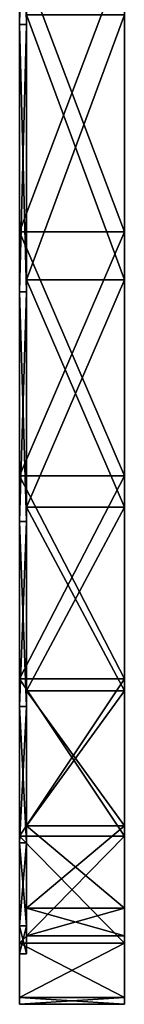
# Model space of a CAD drawing. Extents: x -0.1 to 4, y -15.1 to 44.9.
# Tile 1 of 28: x 1.3 to 2.8, y -15.1 to -1.1. Entities that reach past the tile are written whole.
import ezdxf

# ---------------------------------------------------------------- set-up
doc = ezdxf.new("R2010")
doc.units = 0
doc.header["$LTSCALE"] = 2.54
doc.layers.get('0').update_dxf_attribs({"color": 13, "linetype": 'CONTINUOUS'})

# ---------------------------------------------------------------- blocks, each defined once
blk = doc.blocks.new('CIRCOLO-LED-M-10811-10861_')
at = {"color": 0}
for p, q in [((1.263, -1.147, 7.139), (1.263, 3.106, 4.837)), ((1.263, 3.106, 58.465), (1.263, -1.147, 56.163)), ((1.263, 3.106, 58.465), (1.263, -1.147, 56.163)), ((1.263, -1.147, 7.139), (1.263, 3.106, 4.837)), ((1.363, 3.106, 58.465), (1.363, -1.147, 56.163)), ((1.363, -1.147, 7.139), (1.363, 3.106, 4.837)), ((1.363, -1.147, 7.139), (1.363, 3.106, 4.837)), ((1.363, 3.106, 58.465), (1.363, -1.147, 56.163)), ((1.263, -0.132, 5.67), (1.263, -4.106, 8.413)), ((1.263, -4.106, 54.889), (1.263, -0.132, 57.632)), ((1.263, -4.106, 54.889), (1.263, -0.132, 57.632)), ((1.263, -0.132, 5.67), (1.263, -4.106, 8.413)), ((2.763, -4.106, 8.413), (2.763, -0.132, 5.67)), ((2.763, -0.132, 57.632), (2.763, -4.106, 54.889)), ((2.763, -0.132, 57.632), (2.763, -4.106, 54.889)), ((2.763, -4.106, 8.413), (2.763, -0.132, 5.67)), ((1.363, -1.007, 55.95), (1.363, -4.79, 53.005)), ((1.363, -4.79, 10.297), (1.363, -1.007, 7.352)), ((1.363, -1.007, 55.95), (1.363, -4.79, 53.005)), ((1.363, -4.79, 10.297), (1.363, -1.007, 7.352)), ((2.763, -4.79, 53.005), (2.763, -1.007, 55.95)), ((2.763, -1.007, 7.352), (2.763, -4.79, 10.297)), ((2.763, -4.79, 53.005), (2.763, -1.007, 55.95)), ((2.763, -1.007, 7.352), (2.763, -4.79, 10.297)), ((1.263, -4.963, 10.109), (1.263, -1.147, 7.139)), ((1.263, -1.147, 56.163), (1.263, -4.963, 53.193)), ((1.363, -1.147, 56.163), (1.263, -1.147, 56.163)), ((1.363, -1.147, 56.163), (1.263, -1.147, 56.163)), ((1.263, -1.147, 56.163), (1.263, -4.963, 53.193)), ((1.363, -1.147, 7.139), (1.263, -1.147, 7.139)), ((1.263, -4.963, 10.109), (1.263, -1.147, 7.139)), ((1.363, -1.147, 7.139), (1.263, -1.147, 7.139)), ((1.363, -1.147, 56.163), (1.363, -4.963, 53.193)), ((1.363, -4.963, 10.109), (1.363, -1.147, 7.139)), ((1.363, -4.963, 10.109), (1.363, -1.147, 7.139)), ((1.363, -1.147, 56.163), (1.363, -4.963, 53.193)), ((1.263, -4.106, 8.413), (1.263, -7.588, 11.757)), ((1.263, -7.588, 51.545), (1.263, -4.106, 54.889)), ((2.763, -4.106, 54.889), (1.263, -4.106, 54.889)), ((1.263, -7.588, 51.545), (1.263, -4.106, 54.889)), ((2.763, -4.106, 54.889), (1.263, -4.106, 54.889)), ((1.263, -4.106, 8.413), (1.263, -7.588, 11.757)), ((1.263, -4.106, 8.413), (2.763, -4.106, 8.413)), ((1.263, -4.106, 8.413), (2.763, -4.106, 8.413)), ((2.763, -7.588, 11.757), (2.763, -4.106, 8.413)), ((2.763, -4.106, 54.889), (2.763, -7.588, 51.545)), ((2.763, -4.106, 54.889), (2.763, -7.588, 51.545)), ((2.763, -7.588, 11.757), (2.763, -4.106, 8.413)), ((1.363, -4.79, 53.005), (1.363, -8.037, 49.478)), ((1.363, -8.037, 13.824), (1.363, -4.79, 10.297)), ((2.763, -4.79, 53.005), (1.363, -4.79, 53.005)), ((2.763, -4.79, 53.005), (1.363, -4.79, 53.005)), ((1.363, -4.79, 53.005), (1.363, -8.037, 49.478)), ((2.763, -4.79, 10.297), (1.363, -4.79, 10.297)), ((1.363, -8.037, 13.824), (1.363, -4.79, 10.297)), ((2.763, -4.79, 10.297), (1.363, -4.79, 10.297)), ((2.763, -8.037, 49.478), (2.763, -4.79, 53.005)), ((2.763, -4.79, 10.297), (2.763, -8.037, 13.824)), ((2.763, -8.037, 49.478), (2.763, -4.79, 53.005)), ((2.763, -4.79, 10.297), (2.763, -8.037, 13.824)), ((1.263, -4.963, 53.193), (1.263, -8.238, 49.635)), ((1.263, -8.238, 13.667), (1.263, -4.963, 10.109)), ((1.363, -4.963, 53.193), (1.263, -4.963, 53.193)), ((1.363, -4.963, 53.193), (1.263, -4.963, 53.193)), ((1.263, -4.963, 53.193), (1.263, -8.238, 49.635)), ((1.363, -4.963, 10.109), (1.263, -4.963, 10.109)), ((1.263, -8.238, 13.667), (1.263, -4.963, 10.109)), ((1.363, -4.963, 10.109), (1.263, -4.963, 10.109)), ((1.363, -4.963, 53.193), (1.363, -8.238, 49.635)), ((1.363, -8.238, 13.667), (1.363, -4.963, 10.109)), ((1.363, -8.238, 13.667), (1.363, -4.963, 10.109)), ((1.363, -4.963, 53.193), (1.363, -8.238, 49.635)), ((1.263, -7.588, 11.757), (1.263, -10.488, 15.617)), ((1.263, -10.488, 47.685), (1.263, -7.588, 51.545)), ((2.763, -7.588, 51.545), (1.263, -7.588, 51.545)), ((1.263, -10.488, 47.685), (1.263, -7.588, 51.545)), ((2.763, -7.588, 51.545), (1.263, -7.588, 51.545)), ((1.263, -7.588, 11.757), (1.263, -10.488, 15.617)), ((1.263, -7.588, 11.757), (2.763, -7.588, 11.757)), ((1.263, -7.588, 11.757), (2.763, -7.588, 11.757)), ((2.763, -10.488, 15.617), (2.763, -7.588, 11.757)), ((2.763, -7.588, 51.545), (2.763, -10.488, 47.685)), ((2.763, -7.588, 51.545), (2.763, -10.488, 47.685)), ((2.763, -10.488, 15.617), (2.763, -7.588, 11.757)), ((1.363, -8.037, 49.478), (1.363, -10.659, 45.465)), ((1.363, -10.659, 17.837), (1.363, -8.037, 13.824)), ((2.763, -8.037, 49.478), (1.363, -8.037, 49.478)), ((2.763, -8.037, 49.478), (1.363, -8.037, 49.478)), ((1.363, -8.037, 49.478), (1.363, -10.659, 45.465)), ((2.763, -8.037, 13.824), (1.363, -8.037, 13.824)), ((1.363, -10.659, 17.837), (1.363, -8.037, 13.824)), ((2.763, -8.037, 13.824), (1.363, -8.037, 13.824)), ((2.763, -10.659, 45.465), (2.763, -8.037, 49.478)), ((2.763, -8.037, 13.824), (2.763, -10.659, 17.837)), ((2.763, -10.659, 45.465), (2.763, -8.037, 49.478)), ((2.763, -8.037, 13.824), (2.763, -10.659, 17.837)), ((1.263, -8.238, 49.635), (1.263, -10.883, 45.587)), ((1.263, -10.883, 17.715), (1.263, -8.238, 13.667)), ((1.363, -8.238, 49.635), (1.263, -8.238, 49.635)), ((1.363, -8.238, 49.635), (1.263, -8.238, 49.635)), ((1.263, -8.238, 49.635), (1.263, -10.883, 45.587)), ((1.363, -8.238, 13.667), (1.263, -8.238, 13.667)), ((1.263, -10.883, 17.715), (1.263, -8.238, 13.667)), ((1.363, -8.238, 13.667), (1.263, -8.238, 13.667)), ((1.363, -8.238, 49.635), (1.363, -10.883, 45.587)), ((1.363, -10.883, 17.715), (1.363, -8.238, 13.667)), ((1.363, -10.883, 17.715), (1.363, -8.238, 13.667)), ((1.363, -8.238, 49.635), (1.363, -10.883, 45.587)), ((1.263, -10.488, 15.617), (1.263, -12.732, 19.892)), ((1.263, -12.732, 43.41), (1.263, -10.488, 47.685)), ((2.763, -10.488, 47.685), (1.263, -10.488, 47.685)), ((1.263, -12.732, 43.41), (1.263, -10.488, 47.685)), ((2.763, -10.488, 47.685), (1.263, -10.488, 47.685)), ((1.263, -10.488, 15.617), (1.263, -12.732, 19.892)), ((1.263, -10.488, 15.617), (2.763, -10.488, 15.617)), ((1.263, -10.488, 15.617), (2.763, -10.488, 15.617)), ((2.763, -10.488, 47.685), (2.763, -12.732, 43.41)), ((2.763, -12.732, 19.892), (2.763, -10.488, 15.617)), ((2.763, -10.488, 47.685), (2.763, -12.732, 43.41)), ((2.763, -12.732, 19.892), (2.763, -10.488, 15.617)), ((1.363, -10.659, 45.465), (1.363, -12.584, 41.075)), ((1.363, -12.584, 22.227), (1.363, -10.659, 17.837)), ((2.763, -10.659, 45.465), (1.363, -10.659, 45.465)), ((2.763, -10.659, 45.465), (1.363, -10.659, 45.465)), ((1.363, -10.659, 45.465), (1.363, -12.584, 41.075)), ((2.763, -10.659, 17.837), (1.363, -10.659, 17.837)), ((1.363, -12.584, 22.227), (1.363, -10.659, 17.837)), ((2.763, -10.659, 17.837), (1.363, -10.659, 17.837)), ((2.763, -12.584, 41.075), (2.763, -10.659, 45.465)), ((2.763, -10.659, 17.837), (2.763, -12.584, 22.227)), ((2.763, -12.584, 41.075), (2.763, -10.659, 45.465)), ((2.763, -10.659, 17.837), (2.763, -12.584, 22.227)), ((1.263, -10.883, 45.587), (1.263, -12.826, 41.158)), ((1.263, -12.826, 22.144), (1.263, -10.883, 17.715)), ((1.363, -10.883, 45.587), (1.263, -10.883, 45.587)), ((1.363, -10.883, 45.587), (1.263, -10.883, 45.587)), ((1.263, -10.883, 45.587), (1.263, -12.826, 41.158)), ((1.363, -10.883, 17.715), (1.263, -10.883, 17.715)), ((1.263, -12.826, 22.144), (1.263, -10.883, 17.715)), ((1.363, -10.883, 17.715), (1.263, -10.883, 17.715)), ((1.363, -10.883, 45.587), (1.363, -12.826, 41.158)), ((1.363, -12.826, 22.144), (1.363, -10.883, 17.715)), ((1.363, -12.826, 22.144), (1.363, -10.883, 17.715)), ((1.363, -10.883, 45.587), (1.363, -12.826, 41.158)), ((1.363, -12.584, 41.075), (1.363, -13.761, 36.428)), ((1.363, -13.761, 26.874), (1.363, -12.584, 22.227)), ((2.763, -12.584, 41.075), (1.363, -12.584, 41.075)), ((2.763, -12.584, 41.075), (1.363, -12.584, 41.075)), ((1.363, -12.584, 41.075), (1.363, -13.761, 36.428)), ((2.763, -12.584, 22.227), (1.363, -12.584, 22.227)), ((1.363, -13.761, 26.874), (1.363, -12.584, 22.227)), ((2.763, -12.584, 22.227), (1.363, -12.584, 22.227)), ((2.763, -13.761, 36.428), (2.763, -12.584, 41.075)), ((2.763, -12.584, 22.227), (2.763, -13.761, 26.874)), ((2.763, -13.761, 36.428), (2.763, -12.584, 41.075)), ((2.763, -12.584, 22.227), (2.763, -13.761, 26.874)), ((1.263, -12.732, 19.892), (1.263, -14.26, 24.472)), ((1.263, -14.26, 38.83), (1.263, -12.732, 43.41)), ((2.763, -12.732, 43.41), (1.263, -12.732, 43.41)), ((1.263, -14.26, 38.83), (1.263, -12.732, 43.41)), ((2.763, -12.732, 43.41), (1.263, -12.732, 43.41)), ((1.263, -12.732, 19.892), (1.263, -14.26, 24.472)), ((1.263, -12.732, 19.892), (2.763, -12.732, 19.892)), ((1.263, -12.732, 19.892), (2.763, -12.732, 19.892)), ((2.763, -12.732, 43.41), (2.763, -14.26, 38.83)), ((2.763, -14.26, 24.472), (2.763, -12.732, 19.892)), ((2.763, -12.732, 43.41), (2.763, -14.26, 38.83)), ((2.763, -14.26, 24.472), (2.763, -12.732, 19.892)), ((1.263, -12.826, 41.158), (1.263, -14.013, 36.47)), ((1.263, -14.013, 26.832), (1.263, -12.826, 22.144)), ((1.363, -12.826, 41.158), (1.263, -12.826, 41.158)), ((1.363, -12.826, 41.158), (1.263, -12.826, 41.158)), ((1.263, -12.826, 41.158), (1.263, -14.013, 36.47)), ((1.363, -12.826, 22.144), (1.263, -12.826, 22.144)), ((1.263, -14.013, 26.832), (1.263, -12.826, 22.144)), ((1.363, -12.826, 22.144), (1.263, -12.826, 22.144)), ((1.363, -12.826, 41.158), (1.363, -14.013, 36.47)), ((1.363, -14.013, 26.832), (1.363, -12.826, 22.144)), ((1.363, -14.013, 26.832), (1.363, -12.826, 22.144)), ((1.363, -12.826, 41.158), (1.363, -14.013, 36.47)), ((1.363, -13.761, 36.428), (1.363, -14.157, 31.651)), ((1.363, -14.157, 31.651), (1.363, -13.761, 26.874)), ((2.763, -13.761, 36.428), (1.363, -13.761, 36.428)), ((2.763, -13.761, 36.428), (1.363, -13.761, 36.428)), ((1.363, -13.761, 36.428), (1.363, -14.157, 31.651)), ((2.763, -13.761, 26.874), (1.363, -13.761, 26.874)), ((1.363, -14.157, 31.651), (1.363, -13.761, 26.874)), ((2.763, -13.761, 26.874), (1.363, -13.761, 26.874)), ((2.763, -13.761, 26.874), (2.763, -14.157, 31.651)), ((2.763, -14.157, 31.651), (2.763, -13.761, 36.428)), ((2.763, -14.157, 31.651), (2.763, -13.761, 36.428)), ((2.763, -13.761, 26.874), (2.763, -14.157, 31.651)), ((1.263, -14.013, 36.47), (1.263, -14.412, 31.651)), ((1.263, -14.412, 31.651), (1.263, -14.013, 26.832)), ((1.363, -14.013, 36.47), (1.263, -14.013, 36.47)), ((1.363, -14.013, 36.47), (1.263, -14.013, 36.47)), ((1.263, -14.013, 36.47), (1.263, -14.412, 31.651)), ((1.363, -14.013, 26.832), (1.263, -14.013, 26.832)), ((1.263, -14.412, 31.651), (1.263, -14.013, 26.832)), ((1.363, -14.013, 26.832), (1.263, -14.013, 26.832)), ((1.363, -14.013, 36.47), (1.363, -14.412, 31.651)), ((1.363, -14.412, 31.651), (1.363, -14.013, 26.832)), ((1.363, -14.412, 31.651), (1.363, -14.013, 26.832)), ((1.363, -14.013, 36.47), (1.363, -14.412, 31.651)), ((2.763, -14.157, 31.651), (1.363, -14.157, 31.651)), ((2.763, -14.157, 31.651), (1.363, -14.157, 31.651)), ((1.263, -14.26, 24.472), (1.263, -15.035, 29.237)), ((1.263, -15.035, 34.065), (1.263, -14.26, 38.83)), ((2.763, -14.26, 38.83), (1.263, -14.26, 38.83)), ((1.263, -15.035, 34.065), (1.263, -14.26, 38.83)), ((2.763, -14.26, 38.83), (1.263, -14.26, 38.83)), ((1.263, -14.26, 24.472), (1.263, -15.035, 29.237)), ((1.263, -14.26, 24.472), (2.763, -14.26, 24.472)), ((1.263, -14.26, 24.472), (2.763, -14.26, 24.472)), ((2.763, -14.26, 38.83), (2.763, -15.035, 34.065)), ((2.763, -15.035, 29.237), (2.763, -14.26, 24.472)), ((2.763, -14.26, 38.83), (2.763, -15.035, 34.065)), ((2.763, -15.035, 29.237), (2.763, -14.26, 24.472)), ((1.363, -14.412, 31.651), (1.263, -14.412, 31.651)), ((1.363, -14.412, 31.651), (1.263, -14.412, 31.651)), ((1.263, -15.035, 29.237), (1.263, -15.132, 31.651)), ((1.263, -15.132, 31.651), (1.263, -15.035, 34.065)), ((2.763, -15.035, 34.065), (1.263, -15.035, 34.065)), ((1.263, -15.132, 31.651), (1.263, -15.035, 34.065)), ((1.263, -15.035, 29.237), (1.263, -15.132, 31.651)), ((1.263, -15.035, 29.237), (2.763, -15.035, 29.237)), ((2.763, -15.035, 34.065), (1.263, -15.035, 34.065)), ((1.263, -15.035, 29.237), (2.763, -15.035, 29.237)), ((2.763, -15.035, 34.065), (2.763, -15.132, 31.651)), ((2.763, -15.132, 31.651), (2.763, -15.035, 29.237)), ((2.763, -15.035, 34.065), (2.763, -15.132, 31.651)), ((2.763, -15.132, 31.651), (2.763, -15.035, 29.237)), ((1.263, -15.132, 31.651), (2.763, -15.132, 31.651)), ((1.263, -15.132, 31.651), (2.763, -15.132, 31.651))]:
    blk.add_line(p, q, dxfattribs=at)
mesh = blk.add_polyface(dxfattribs=at)
corners = [(1.263, -15.035, 34.065), (1.263, -15.035, 29.237), (1.263, -15.132, 31.651), (1.263, -14.26, 38.83), (1.263, -14.412, 31.651), (1.263, -14.013, 36.47), (1.263, -12.732, 43.41), (1.263, -12.826, 41.158), (1.263, -10.883, 45.587), (1.263, -10.488, 47.685), (1.263, -8.238, 49.635), (1.263, -7.588, 51.545), (1.263, -4.963, 53.193), (1.263, -4.106, 54.889), (1.263, -1.147, 56.163), (1.263, -0.132, 57.632), (1.263, 3.106, 58.465), (1.263, 4.23, 59.701), (1.263, 7.68, 60.035), (1.263, 8.867, 61.045), (1.263, 12.45, 60.831), (1.263, 13.66, 61.627), (1.263, 17.286, 60.831), (1.263, 18.484, 61.432), (1.263, 22.056, 60.035), (1.263, 23.214, 60.467), (1.263, 26.629, 58.465), (1.263, 27.729, 58.755), (1.263, 30.882, 56.163), (1.263, 31.91, 56.341), (1.263, 34.699, 53.193), (1.263, 35.65, 53.287), (1.263, 37.974, 49.635), (1.263, 38.851, 49.673), (1.263, 40.619, 45.587), (1.263, 41.431, 45.593), (1.263, 42.561, 41.158), (1.263, 43.324, 41.151), (1.263, 43.748, 36.47), (1.263, 44.479, 36.463), (1.263, 44.148, 31.651), (1.263, -14.26, 24.472), (1.263, -14.013, 26.832), (1.263, -12.732, 19.892), (1.263, -12.826, 22.144), (1.263, -10.883, 17.715), (1.263, -10.488, 15.617), (1.263, -8.238, 13.667), (1.263, -7.588, 11.757), (1.263, -4.963, 10.109), (1.263, -4.106, 8.413), (1.263, -1.147, 7.139), (1.263, -0.132, 5.67), (1.263, 3.106, 4.837), (1.263, 4.23, 3.601), (1.263, 7.68, 3.267), (1.263, 8.867, 2.257), (1.263, 12.45, 2.471), (1.263, 13.66, 1.675), (1.263, 17.286, 2.471), (1.263, 18.484, 1.87), (1.263, 22.056, 3.267), (1.263, 23.214, 2.835), (1.263, 26.629, 4.837), (1.263, 27.729, 4.547), (1.263, 30.882, 7.139), (1.263, 31.91, 6.961), (1.263, 34.699, 10.109), (1.263, 35.65, 10.015), (1.263, 37.974, 13.667), (1.263, 38.851, 13.629), (1.263, 40.619, 17.715), (1.263, 41.431, 17.709), (1.263, 42.561, 22.144), (1.263, 43.324, 22.151), (1.263, 43.748, 26.832), (1.263, 44.479, 26.839), (1.263, 44.868, 31.651)]
mesh.append_faces([[corners[k] for k in face] for face in [(0, 1, 2), (76, 39, 77)]], dxfattribs={"vtx0": -1, "color": 0})
mesh.append_faces([[corners[k] for k in face] for face in [(4, 3, 5), (5, 6, 7), (7, 6, 8), (8, 9, 10), (10, 11, 12), (12, 13, 14), (14, 15, 16), (16, 17, 18), (18, 19, 20), (20, 21, 22), (22, 23, 24), (24, 25, 26), (26, 27, 28), (28, 29, 30), (30, 31, 32), (32, 33, 34), (34, 35, 36), (36, 37, 38), (38, 39, 40), (41, 42, 43), (43, 45, 46), (46, 47, 48), (48, 49, 50), (50, 51, 52), (52, 53, 54), (54, 55, 56), (56, 57, 58), (58, 59, 60), (60, 61, 62), (62, 63, 64), (64, 65, 66), (66, 67, 68), (68, 69, 70), (70, 71, 72), (72, 73, 74), (74, 75, 76)]], dxfattribs={"vtx0": -1, "vtx1": -1, "color": 0})
mesh.append_faces([[corners[k] for k in face] for face in [(1, 3, 4), (76, 40, 39)]], dxfattribs={"vtx0": -1, "vtx1": -1, "vtx2": -1, "color": 0})
mesh.append_faces([[corners[k] for k in face] for face in [(1, 0, 3), (5, 3, 6), (8, 6, 9), (10, 9, 11), (12, 11, 13), (14, 13, 15), (16, 15, 17), (18, 17, 19), (20, 19, 21), (22, 21, 23), (24, 23, 25), (26, 25, 27), (28, 27, 29), (30, 29, 31), (32, 31, 33), (34, 33, 35), (36, 35, 37), (38, 37, 39), (4, 41, 1), (41, 4, 42), (43, 42, 44), (43, 44, 45), (46, 45, 47), (48, 47, 49), (50, 49, 51), (52, 51, 53), (54, 53, 55), (56, 55, 57), (58, 57, 59), (60, 59, 61), (62, 61, 63), (64, 63, 65), (66, 65, 67), (68, 67, 69), (70, 69, 71), (72, 71, 73), (74, 73, 75), (76, 75, 40)]], dxfattribs={"vtx0": -1, "vtx2": -1, "color": 0})
mesh = blk.add_polyface(dxfattribs=at)
corners = [(2.763, -15.035, 29.237), (2.763, -15.035, 34.065), (2.763, -15.132, 31.651), (2.763, -14.26, 24.472), (2.763, -14.26, 38.83), (2.763, -14.157, 31.651), (2.763, -13.761, 26.874), (2.763, -12.732, 19.892), (2.763, -12.584, 22.227), (2.763, -10.488, 15.617), (2.763, -10.659, 17.837), (2.763, -8.037, 13.824), (2.763, -7.588, 11.757), (2.763, -4.79, 10.297), (2.763, -4.106, 8.413), (2.763, -1.007, 7.352), (2.763, -0.132, 5.67), (2.763, 3.209, 5.071), (2.763, 4.23, 3.601), (2.763, 7.743, 3.514), (2.763, 8.867, 2.257), (2.763, 12.471, 2.725), (2.763, 13.66, 1.675), (2.763, 17.265, 2.725), (2.763, 18.484, 1.87), (2.763, 21.993, 3.514), (2.763, 23.214, 2.835), (2.763, 26.527, 5.071), (2.763, 27.729, 4.547), (2.763, 30.743, 7.352), (2.763, 31.91, 6.961), (2.763, 34.526, 10.297), (2.763, 35.65, 10.015), (2.763, 37.773, 13.824), (2.763, 38.851, 13.629), (2.763, 40.394, 17.837), (2.763, 41.431, 17.709), (2.763, 42.32, 22.227), (2.763, 43.324, 22.151), (2.763, 43.497, 26.874), (2.763, 44.479, 26.839), (2.763, 43.893, 31.651), (2.763, -13.761, 36.428), (2.763, -12.732, 43.41), (2.763, -12.584, 41.075), (2.763, -10.488, 47.685), (2.763, -10.659, 45.465), (2.763, -8.037, 49.478), (2.763, -7.588, 51.545), (2.763, -4.79, 53.005), (2.763, -4.106, 54.889), (2.763, -1.007, 55.95), (2.763, -0.132, 57.632), (2.763, 3.209, 58.231), (2.763, 4.23, 59.701), (2.763, 7.743, 59.788), (2.763, 8.867, 61.045), (2.763, 12.471, 60.577), (2.763, 13.66, 61.627), (2.763, 17.265, 60.577), (2.763, 18.484, 61.432), (2.763, 21.993, 59.788), (2.763, 23.214, 60.467), (2.763, 26.527, 58.231), (2.763, 27.729, 58.755), (2.763, 30.743, 55.95), (2.763, 31.91, 56.341), (2.763, 34.526, 53.005), (2.763, 35.65, 53.287), (2.763, 37.773, 49.478), (2.763, 38.851, 49.673), (2.763, 40.394, 45.465), (2.763, 41.431, 45.593), (2.763, 42.32, 41.075), (2.763, 43.324, 41.151), (2.763, 43.497, 36.428), (2.763, 44.479, 36.463), (2.763, 44.868, 31.651)]
mesh.append_faces([[corners[k] for k in face] for face in [(0, 1, 2), (76, 40, 77)]], dxfattribs={"vtx0": -1, "color": 0})
mesh.append_faces([[corners[k] for k in face] for face in [(1, 3, 4), (5, 3, 6), (6, 7, 8), (8, 9, 10), (10, 9, 11), (11, 12, 13), (13, 14, 15), (15, 16, 17), (17, 18, 19), (19, 20, 21), (21, 22, 23), (23, 24, 25), (25, 26, 27), (27, 28, 29), (29, 30, 31), (31, 32, 33), (33, 34, 35), (35, 36, 37), (37, 38, 39), (39, 40, 41), (4, 42, 43), (42, 4, 5), (43, 44, 45), (45, 47, 48), (48, 49, 50), (50, 51, 52), (52, 53, 54), (54, 55, 56), (56, 57, 58), (58, 59, 60), (60, 61, 62), (62, 63, 64), (64, 65, 66), (66, 67, 68), (68, 69, 70), (70, 71, 72), (72, 73, 74), (74, 75, 76)]], dxfattribs={"vtx0": -1, "vtx1": -1, "color": 0})
mesh.append_faces([[corners[k] for k in face] for face in [(4, 3, 5), (76, 41, 40)]], dxfattribs={"vtx0": -1, "vtx1": -1, "vtx2": -1, "color": 0})
mesh.append_faces([[corners[k] for k in face] for face in [(1, 0, 3), (6, 3, 7), (8, 7, 9), (11, 9, 12), (13, 12, 14), (15, 14, 16), (17, 16, 18), (19, 18, 20), (21, 20, 22), (23, 22, 24), (25, 24, 26), (27, 26, 28), (29, 28, 30), (31, 30, 32), (33, 32, 34), (35, 34, 36), (37, 36, 38), (39, 38, 40), (43, 42, 44), (45, 44, 46), (45, 46, 47), (48, 47, 49), (50, 49, 51), (52, 51, 53), (54, 53, 55), (56, 55, 57), (58, 57, 59), (60, 59, 61), (62, 61, 63), (64, 63, 65), (66, 65, 67), (68, 67, 69), (70, 69, 71), (72, 71, 73), (74, 73, 75), (76, 75, 41)]], dxfattribs={"vtx0": -1, "vtx2": -1, "color": 0})
mesh = blk.add_polyface(dxfattribs=at)
corners = [(1.363, -14.013, 36.47), (1.363, -14.157, 31.651), (1.363, -14.412, 31.651), (1.363, -13.761, 36.428), (1.363, -12.826, 41.158), (1.363, -12.584, 41.075), (1.363, -10.883, 45.587), (1.363, -10.659, 45.465), (1.363, -8.238, 49.635), (1.363, -8.037, 49.478), (1.363, -4.963, 53.193), (1.363, -4.79, 53.005), (1.363, -1.147, 56.163), (1.363, -1.007, 55.95), (1.363, 3.106, 58.465), (1.363, 3.209, 58.231), (1.363, 7.68, 60.035), (1.363, 7.743, 59.788), (1.363, 12.45, 60.831), (1.363, 12.471, 60.577), (1.363, 17.286, 60.831), (1.363, 17.265, 60.577), (1.363, 21.993, 59.788), (1.363, 22.056, 60.035), (1.363, 26.527, 58.231), (1.363, 26.629, 58.465), (1.363, 30.743, 55.95), (1.363, 30.882, 56.163), (1.363, 34.526, 53.005), (1.363, 34.699, 53.193), (1.363, 37.773, 49.478), (1.363, 37.974, 49.635), (1.363, 40.394, 45.465), (1.363, 40.619, 45.587), (1.363, 42.32, 41.075), (1.363, 42.561, 41.158), (1.363, 43.497, 36.428), (1.363, 43.748, 36.47), (1.363, 43.893, 31.651), (1.363, 44.148, 31.651), (1.363, -14.013, 26.832), (1.363, -13.761, 26.874), (1.363, -12.826, 22.144), (1.363, -12.584, 22.227), (1.363, -10.883, 17.715), (1.363, -10.659, 17.837), (1.363, -8.238, 13.667), (1.363, -8.037, 13.824), (1.363, -4.963, 10.109), (1.363, -4.79, 10.297), (1.363, -1.147, 7.139), (1.363, -1.007, 7.352), (1.363, 3.106, 4.837), (1.363, 3.209, 5.071), (1.363, 7.68, 3.267), (1.363, 7.743, 3.514), (1.363, 12.45, 2.471), (1.363, 12.471, 2.725), (1.363, 17.286, 2.471), (1.363, 17.265, 2.725), (1.363, 21.993, 3.514), (1.363, 22.056, 3.267), (1.363, 26.527, 5.071), (1.363, 26.629, 4.837), (1.363, 30.743, 7.352), (1.363, 30.882, 7.139), (1.363, 34.526, 10.297), (1.363, 34.699, 10.109), (1.363, 37.773, 13.824), (1.363, 37.974, 13.667), (1.363, 40.394, 17.837), (1.363, 40.619, 17.715), (1.363, 42.32, 22.227), (1.363, 42.561, 22.144), (1.363, 43.497, 26.874), (1.363, 43.748, 26.832)]
mesh.append_faces([[corners[k] for k in face] for face in [(0, 1, 2), (1, 0, 3), (3, 4, 5), (5, 6, 7), (7, 8, 9), (9, 10, 11), (11, 12, 13), (13, 14, 15), (15, 16, 17), (17, 18, 19), (19, 20, 21), (21, 20, 22), (22, 23, 24), (24, 25, 26), (26, 27, 28), (28, 29, 30), (30, 31, 32), (32, 33, 34), (34, 35, 36), (36, 37, 38), (40, 41, 42), (42, 43, 44), (44, 45, 46), (46, 47, 48), (48, 49, 50), (50, 51, 52), (52, 53, 54), (54, 55, 56), (56, 57, 58), (58, 60, 61), (61, 62, 63), (63, 64, 65), (65, 66, 67), (67, 68, 69), (69, 70, 71), (71, 72, 73), (73, 74, 75), (75, 38, 39)]], dxfattribs={"vtx0": -1, "vtx1": -1, "color": 0})
mesh.append_faces([[corners[k] for k in face] for face in [(3, 0, 4), (5, 4, 6), (7, 6, 8), (9, 8, 10), (11, 10, 12), (13, 12, 14), (15, 14, 16), (17, 16, 18), (19, 18, 20), (22, 20, 23), (24, 23, 25), (26, 25, 27), (28, 27, 29), (30, 29, 31), (32, 31, 33), (34, 33, 35), (36, 35, 37), (38, 37, 39), (1, 40, 2), (40, 1, 41), (42, 41, 43), (44, 43, 45), (46, 45, 47), (48, 47, 49), (50, 49, 51), (52, 51, 53), (54, 53, 55), (56, 55, 57), (58, 57, 59), (58, 59, 60), (61, 60, 62), (63, 62, 64), (65, 64, 66), (67, 66, 68), (69, 68, 70), (71, 70, 72), (73, 72, 74), (75, 74, 38)]], dxfattribs={"vtx0": -1, "vtx2": -1, "color": 0})
mesh = blk.add_polyface(dxfattribs=at)
corners = [(1.363, 3.106, 58.465), (1.263, -1.147, 56.163), (1.263, 3.106, 58.465), (1.363, -1.147, 56.163)]
mesh.append_faces([[corners[k] for k in face] for face in [(0, 1, 2), (1, 0, 3)]], dxfattribs={"vtx0": -1, "color": 0})
mesh = blk.add_polyface(dxfattribs=at)
corners = [(1.363, -1.147, 7.139), (1.263, 3.106, 4.837), (1.263, -1.147, 7.139), (1.363, 3.106, 4.837)]
mesh.append_faces([[corners[k] for k in face] for face in [(0, 1, 2), (1, 0, 3)]], dxfattribs={"vtx0": -1, "color": 0})
mesh = blk.add_polyface(dxfattribs=at)
corners = [(2.763, -4.106, 54.889), (1.263, -0.132, 57.632), (1.263, -4.106, 54.889), (2.763, -0.132, 57.632)]
mesh.append_faces([[corners[k] for k in face] for face in [(0, 1, 2), (1, 0, 3)]], dxfattribs={"vtx0": -1, "color": 0})
mesh = blk.add_polyface(dxfattribs=at)
corners = [(2.763, -0.132, 5.67), (1.263, -4.106, 8.413), (1.263, -0.132, 5.67), (2.763, -4.106, 8.413)]
mesh.append_faces([[corners[k] for k in face] for face in [(0, 1, 2), (1, 0, 3)]], dxfattribs={"vtx0": -1, "color": 0})
at = {"color": 7}
mesh = blk.add_polyface(dxfattribs=at)
corners = [(2.763, -1.007, 55.95), (1.363, -4.79, 53.005), (1.363, -1.007, 55.95), (2.763, -4.79, 53.005)]
mesh.append_faces([[corners[k] for k in face] for face in [(0, 1, 2), (1, 0, 3)]], dxfattribs={"vtx0": -1, "color": 7})
mesh = blk.add_polyface(dxfattribs=at)
corners = [(2.763, -4.79, 10.297), (1.363, -1.007, 7.352), (1.363, -4.79, 10.297), (2.763, -1.007, 7.352)]
mesh.append_faces([[corners[k] for k in face] for face in [(0, 1, 2), (1, 0, 3)]], dxfattribs={"vtx0": -1, "color": 7})
at = {"color": 0}
mesh = blk.add_polyface(dxfattribs=at)
corners = [(1.363, -1.147, 56.163), (1.263, -4.963, 53.193), (1.263, -1.147, 56.163), (1.363, -4.963, 53.193)]
mesh.append_faces([[corners[k] for k in face] for face in [(0, 1, 2), (1, 0, 3)]], dxfattribs={"vtx0": -1, "color": 0})
mesh = blk.add_polyface(dxfattribs=at)
corners = [(1.363, -4.963, 10.109), (1.263, -1.147, 7.139), (1.263, -4.963, 10.109), (1.363, -1.147, 7.139)]
mesh.append_faces([[corners[k] for k in face] for face in [(0, 1, 2), (1, 0, 3)]], dxfattribs={"vtx0": -1, "color": 0})
mesh = blk.add_polyface(dxfattribs=at)
corners = [(2.763, -7.588, 51.545), (1.263, -4.106, 54.889), (1.263, -7.588, 51.545), (2.763, -4.106, 54.889)]
mesh.append_faces([[corners[k] for k in face] for face in [(0, 1, 2), (1, 0, 3)]], dxfattribs={"vtx0": -1, "color": 0})
mesh = blk.add_polyface(dxfattribs=at)
corners = [(2.763, -4.106, 8.413), (1.263, -7.588, 11.757), (1.263, -4.106, 8.413), (2.763, -7.588, 11.757)]
mesh.append_faces([[corners[k] for k in face] for face in [(0, 1, 2), (1, 0, 3)]], dxfattribs={"vtx0": -1, "color": 0})
at = {"color": 7}
mesh = blk.add_polyface(dxfattribs=at)
corners = [(1.363, -4.79, 53.005), (2.763, -8.037, 49.478), (1.363, -8.037, 49.478), (2.763, -4.79, 53.005)]
mesh.append_faces([[corners[k] for k in face] for face in [(0, 1, 2), (1, 0, 3)]], dxfattribs={"vtx0": -1, "color": 7})
mesh = blk.add_polyface(dxfattribs=at)
corners = [(1.363, -8.037, 13.824), (2.763, -4.79, 10.297), (1.363, -4.79, 10.297), (2.763, -8.037, 13.824)]
mesh.append_faces([[corners[k] for k in face] for face in [(0, 1, 2), (1, 0, 3)]], dxfattribs={"vtx0": -1, "color": 7})
at = {"color": 0}
mesh = blk.add_polyface(dxfattribs=at)
corners = [(1.263, -4.963, 53.193), (1.363, -8.238, 49.635), (1.263, -8.238, 49.635), (1.363, -4.963, 53.193)]
mesh.append_faces([[corners[k] for k in face] for face in [(0, 1, 2), (1, 0, 3)]], dxfattribs={"vtx0": -1, "color": 0})
mesh = blk.add_polyface(dxfattribs=at)
corners = [(1.263, -8.238, 13.667), (1.363, -4.963, 10.109), (1.263, -4.963, 10.109), (1.363, -8.238, 13.667)]
mesh.append_faces([[corners[k] for k in face] for face in [(0, 1, 2), (1, 0, 3)]], dxfattribs={"vtx0": -1, "color": 0})
mesh = blk.add_polyface(dxfattribs=at)
corners = [(2.763, -7.588, 51.545), (1.263, -10.488, 47.685), (2.763, -10.488, 47.685), (1.263, -7.588, 51.545)]
mesh.append_faces([[corners[k] for k in face] for face in [(0, 1, 2), (1, 0, 3)]], dxfattribs={"vtx0": -1, "color": 0})
mesh = blk.add_polyface(dxfattribs=at)
corners = [(2.763, -10.488, 15.617), (1.263, -7.588, 11.757), (2.763, -7.588, 11.757), (1.263, -10.488, 15.617)]
mesh.append_faces([[corners[k] for k in face] for face in [(0, 1, 2), (1, 0, 3)]], dxfattribs={"vtx0": -1, "color": 0})
at = {"color": 7}
mesh = blk.add_polyface(dxfattribs=at)
corners = [(1.363, -8.037, 49.478), (2.763, -10.659, 45.465), (1.363, -10.659, 45.465), (2.763, -8.037, 49.478)]
mesh.append_faces([[corners[k] for k in face] for face in [(0, 1, 2), (1, 0, 3)]], dxfattribs={"vtx0": -1, "color": 7})
mesh = blk.add_polyface(dxfattribs=at)
corners = [(1.363, -10.659, 17.837), (2.763, -8.037, 13.824), (1.363, -8.037, 13.824), (2.763, -10.659, 17.837)]
mesh.append_faces([[corners[k] for k in face] for face in [(0, 1, 2), (1, 0, 3)]], dxfattribs={"vtx0": -1, "color": 7})
at = {"color": 0}
mesh = blk.add_polyface(dxfattribs=at)
corners = [(1.263, -8.238, 49.635), (1.363, -10.883, 45.587), (1.263, -10.883, 45.587), (1.363, -8.238, 49.635)]
mesh.append_faces([[corners[k] for k in face] for face in [(0, 1, 2), (1, 0, 3)]], dxfattribs={"vtx0": -1, "color": 0})
mesh = blk.add_polyface(dxfattribs=at)
corners = [(1.263, -10.883, 17.715), (1.363, -8.238, 13.667), (1.263, -8.238, 13.667), (1.363, -10.883, 17.715)]
mesh.append_faces([[corners[k] for k in face] for face in [(0, 1, 2), (1, 0, 3)]], dxfattribs={"vtx0": -1, "color": 0})
mesh = blk.add_polyface(dxfattribs=at)
corners = [(2.763, -10.488, 47.685), (1.263, -12.732, 43.41), (2.763, -12.732, 43.41), (1.263, -10.488, 47.685)]
mesh.append_faces([[corners[k] for k in face] for face in [(0, 1, 2), (1, 0, 3)]], dxfattribs={"vtx0": -1, "color": 0})
mesh = blk.add_polyface(dxfattribs=at)
corners = [(2.763, -12.732, 19.892), (1.263, -10.488, 15.617), (2.763, -10.488, 15.617), (1.263, -12.732, 19.892)]
mesh.append_faces([[corners[k] for k in face] for face in [(0, 1, 2), (1, 0, 3)]], dxfattribs={"vtx0": -1, "color": 0})
at = {"color": 7}
mesh = blk.add_polyface(dxfattribs=at)
corners = [(1.363, -10.659, 45.465), (2.763, -12.584, 41.075), (1.363, -12.584, 41.075), (2.763, -10.659, 45.465)]
mesh.append_faces([[corners[k] for k in face] for face in [(0, 1, 2), (1, 0, 3)]], dxfattribs={"vtx0": -1, "color": 7})
mesh = blk.add_polyface(dxfattribs=at)
corners = [(1.363, -12.584, 22.227), (2.763, -10.659, 17.837), (1.363, -10.659, 17.837), (2.763, -12.584, 22.227)]
mesh.append_faces([[corners[k] for k in face] for face in [(0, 1, 2), (1, 0, 3)]], dxfattribs={"vtx0": -1, "color": 7})
at = {"color": 0}
mesh = blk.add_polyface(dxfattribs=at)
corners = [(1.263, -10.883, 45.587), (1.363, -12.826, 41.158), (1.263, -12.826, 41.158), (1.363, -10.883, 45.587)]
mesh.append_faces([[corners[k] for k in face] for face in [(0, 1, 2), (1, 0, 3)]], dxfattribs={"vtx0": -1, "color": 0})
mesh = blk.add_polyface(dxfattribs=at)
corners = [(1.263, -12.826, 22.144), (1.363, -10.883, 17.715), (1.263, -10.883, 17.715), (1.363, -12.826, 22.144)]
mesh.append_faces([[corners[k] for k in face] for face in [(0, 1, 2), (1, 0, 3)]], dxfattribs={"vtx0": -1, "color": 0})
at = {"color": 7}
mesh = blk.add_polyface(dxfattribs=at)
corners = [(1.363, -12.584, 41.075), (2.763, -13.761, 36.428), (1.363, -13.761, 36.428), (2.763, -12.584, 41.075)]
mesh.append_faces([[corners[k] for k in face] for face in [(0, 1, 2), (1, 0, 3)]], dxfattribs={"vtx0": -1, "color": 7})
mesh = blk.add_polyface(dxfattribs=at)
corners = [(1.363, -13.761, 26.874), (2.763, -12.584, 22.227), (1.363, -12.584, 22.227), (2.763, -13.761, 26.874)]
mesh.append_faces([[corners[k] for k in face] for face in [(0, 1, 2), (1, 0, 3)]], dxfattribs={"vtx0": -1, "color": 7})
at = {"color": 0}
mesh = blk.add_polyface(dxfattribs=at)
corners = [(2.763, -12.732, 43.41), (1.263, -14.26, 38.83), (2.763, -14.26, 38.83), (1.263, -12.732, 43.41)]
mesh.append_faces([[corners[k] for k in face] for face in [(0, 1, 2), (1, 0, 3)]], dxfattribs={"vtx0": -1, "color": 0})
mesh = blk.add_polyface(dxfattribs=at)
corners = [(2.763, -14.26, 24.472), (1.263, -12.732, 19.892), (2.763, -12.732, 19.892), (1.263, -14.26, 24.472)]
mesh.append_faces([[corners[k] for k in face] for face in [(0, 1, 2), (1, 0, 3)]], dxfattribs={"vtx0": -1, "color": 0})
mesh = blk.add_polyface(dxfattribs=at)
corners = [(1.263, -12.826, 41.158), (1.363, -14.013, 36.47), (1.263, -14.013, 36.47), (1.363, -12.826, 41.158)]
mesh.append_faces([[corners[k] for k in face] for face in [(0, 1, 2), (1, 0, 3)]], dxfattribs={"vtx0": -1, "color": 0})
mesh = blk.add_polyface(dxfattribs=at)
corners = [(1.263, -14.013, 26.832), (1.363, -12.826, 22.144), (1.263, -12.826, 22.144), (1.363, -14.013, 26.832)]
mesh.append_faces([[corners[k] for k in face] for face in [(0, 1, 2), (1, 0, 3)]], dxfattribs={"vtx0": -1, "color": 0})
at = {"color": 7}
mesh = blk.add_polyface(dxfattribs=at)
corners = [(1.363, -13.761, 36.428), (2.763, -14.157, 31.651), (1.363, -14.157, 31.651), (2.763, -13.761, 36.428)]
mesh.append_faces([[corners[k] for k in face] for face in [(0, 1, 2), (1, 0, 3)]], dxfattribs={"vtx0": -1, "color": 7})
mesh = blk.add_polyface(dxfattribs=at)
corners = [(1.363, -14.157, 31.651), (2.763, -13.761, 26.874), (1.363, -13.761, 26.874), (2.763, -14.157, 31.651)]
mesh.append_faces([[corners[k] for k in face] for face in [(0, 1, 2), (1, 0, 3)]], dxfattribs={"vtx0": -1, "color": 7})
at = {"color": 0}
mesh = blk.add_polyface(dxfattribs=at)
corners = [(1.263, -14.013, 36.47), (1.363, -14.412, 31.651), (1.263, -14.412, 31.651), (1.363, -14.013, 36.47)]
mesh.append_faces([[corners[k] for k in face] for face in [(0, 1, 2), (1, 0, 3)]], dxfattribs={"vtx0": -1, "color": 0})
mesh = blk.add_polyface(dxfattribs=at)
corners = [(1.263, -14.412, 31.651), (1.363, -14.013, 26.832), (1.263, -14.013, 26.832), (1.363, -14.412, 31.651)]
mesh.append_faces([[corners[k] for k in face] for face in [(0, 1, 2), (1, 0, 3)]], dxfattribs={"vtx0": -1, "color": 0})
mesh = blk.add_polyface(dxfattribs=at)
corners = [(2.763, -14.26, 38.83), (1.263, -15.035, 34.065), (2.763, -15.035, 34.065), (1.263, -14.26, 38.83)]
mesh.append_faces([[corners[k] for k in face] for face in [(0, 1, 2), (1, 0, 3)]], dxfattribs={"vtx0": -1, "color": 0})
mesh = blk.add_polyface(dxfattribs=at)
corners = [(2.763, -15.035, 29.237), (1.263, -14.26, 24.472), (2.763, -14.26, 24.472), (1.263, -15.035, 29.237)]
mesh.append_faces([[corners[k] for k in face] for face in [(0, 1, 2), (1, 0, 3)]], dxfattribs={"vtx0": -1, "color": 0})
mesh = blk.add_polyface(dxfattribs=at)
corners = [(2.763, -15.035, 34.065), (1.263, -15.132, 31.651), (2.763, -15.132, 31.651), (1.263, -15.035, 34.065)]
mesh.append_faces([[corners[k] for k in face] for face in [(0, 1, 2), (1, 0, 3)]], dxfattribs={"vtx0": -1, "color": 0})
mesh = blk.add_polyface(dxfattribs=at)
corners = [(2.763, -15.132, 31.651), (1.263, -15.035, 29.237), (2.763, -15.035, 29.237), (1.263, -15.132, 31.651)]
mesh.append_faces([[corners[k] for k in face] for face in [(0, 1, 2), (1, 0, 3)]], dxfattribs={"vtx0": -1, "color": 0})

msp = doc.modelspace()

# ---------------------------------------------------------------- block references
at = {"color": 250}
msp.add_blockref('CIRCOLO-LED-M-10811-10861_', (0, 0), dxfattribs=at)

doc.saveas('drawing.dxf')
